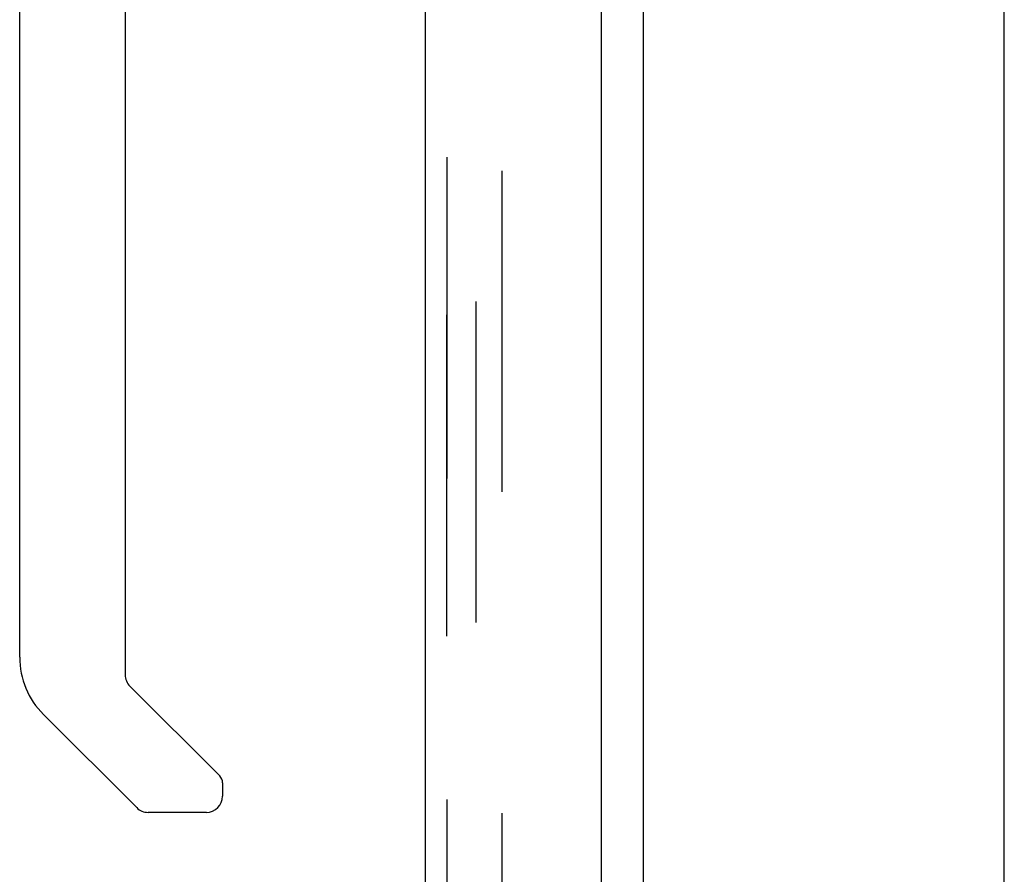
# Model space of a CAD drawing. Header units: inches. Extents: x 0 to 283, y 0 to 183.
# Tile 68 of 99: x 152.51 to 157.29, y 86.84 to 90.98. Entities that reach past the tile are written whole.
import ezdxf

# ---------------------------------------------------------------- set-up
doc = ezdxf.new("R2010")
doc.units = ezdxf.units.IN
doc.header["$LTSCALE"] = 15.583333
doc.header["$MEASUREMENT"] = 0
doc.linetypes.add('HIDDEN', pattern=[0.2, 0.1, -0.1])
doc.layers.get('0').update_dxf_attribs({"linetype": 'CONTINUOUS'})
for name, color, linetype in [('DEFAULT_2', 8, 'HIDDEN'), ('LEFTHAND_DOOR_ASSEMBLY', 7, 'CONTINUOUS'), ('RIGHTHAND_DOOR_ASSEMBLY', 7, 'CONTINUOUS')]:
    doc.layers.add(name, color=color, linetype=linetype)

msp = doc.modelspace()

# ---------------------------------------------------------------- linework, layer by layer
at = {"color": 7, "linetype": 'Continuous'}
for p, q in [((155.5356, 57.1099), (155.5356, 130.5474)), ((157.2856, 51.9537), (157.2856, 130.3287))]:
    msp.add_line(p, q, dxfattribs=at)
at = {"layer": 'DEFAULT_2', "color": 8, "linetype": 'HIDDEN'}
for p, q in [((154.7231, 56.8912), (154.7231, 130.7662)), ((154.8481, 130.7662), (154.8481, 56.8912))]:
    msp.add_line(p, q, dxfattribs=at)
at = {"layer": 'LEFTHAND_DOOR_ASSEMBLY', "color": 8, "linetype": 'HIDDEN'}
msp.add_line((154.5816, 56.8252), (154.5816, 130.8322), dxfattribs=at)
at = {"layer": 'RIGHTHAND_DOOR_ASSEMBLY', "color": 8, "linetype": 'HIDDEN'}
msp.add_line((154.5816, 130.8322), (154.5816, 56.8252), dxfattribs=at)
at = {"layer": 'RIGHTHAND_DOOR_ASSEMBLY', "color": 3, "linetype": 'Continuous'}
for p, q in [((154.4776, 83.5787), (154.4776, 104.0787)), ((155.3316, 84.7862), (155.3316, 102.8712))]:
    msp.add_line(p, q, dxfattribs=at)
at = {"layer": 'RIGHTHAND_DOOR_ASSEMBLY', "color": 7, "linetype": 'Continuous'}
for p, q in [((152.5091, 87.8894), (152.5091, 93.1735)), ((153.0209, 91.5368), (153.0209, 87.8039)), ((153.044, 87.7482), (153.4795, 87.3127)), ((153.0766, 87.1588), (152.6244, 87.611)), ((153.4934, 87.2793), (153.4934, 87.2145)), ((153.4146, 87.1358), (153.1323, 87.1358))]:
    msp.add_line(p, q, dxfattribs=at)
for centre, radius, start, end in [((152.9028, 87.8894), 0.3937, 180, 225), ((153.0997, 87.8039), 0.0787, 180, 225), ((153.4461, 87.2793), 0.0472, 0, 45), ((153.4146, 87.2145), 0.0787, 270, 360), ((153.1323, 87.2145), 0.0787, 225, 270)]:
    msp.add_arc(centre, radius, start, end, dxfattribs=at)

doc.saveas('drawing.dxf')
